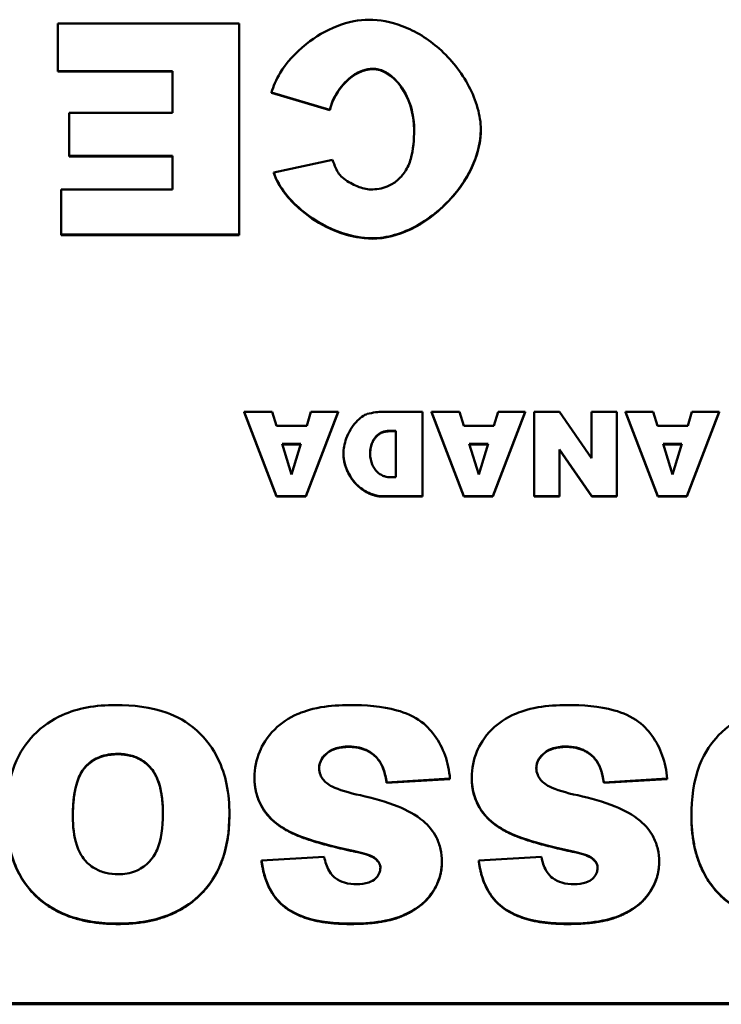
# Model space of a CAD drawing. Header units: inches. Extents: x 1.4 to 53.9, y 1.3 to 58.
# Tile 20 of 227: x 40.133 to 40.785, y 9.323 to 10.238. Entities that reach past the tile are written whole.
import ezdxf

# ---------------------------------------------------------------- set-up
doc = ezdxf.new("R2010")
doc.units = ezdxf.units.IN
doc.header["$MEASUREMENT"] = 0
doc.layers.add('Visible (ANSI)', color=7, linetype='Continuous', lineweight=50)
doc.layers.add('Visible Narrow (ANSI)', color=7, linetype='Continuous', lineweight=35)

msp = doc.modelspace()

# ---------------------------------------------------------------- linework, layer by layer
at = {"layer": 'Visible (ANSI)'}
for p, q in [((40.3373, 10.23493), (40.16868, 10.23493)), ((40.16868, 10.23493), (40.16868, 10.19052)), ((40.3373, 10.03858), (40.3373, 10.23493)), ((40.16868, 10.19052), (40.27532, 10.19052)), ((40.16868, 10.19014), (40.16868, 10.19052)), ((40.27532, 10.19014), (40.16868, 10.19014)), ((40.27532, 10.19052), (40.27532, 10.15178)), ((40.36752, 10.17068), (40.42161, 10.15461)), ((40.36752, 10.1703), (40.36752, 10.17068)), ((40.42161, 10.15423), (40.36752, 10.1703)), ((40.27532, 10.15178), (40.17926, 10.15178)), ((40.17926, 10.15178), (40.17926, 10.11171)), ((40.42161, 10.15423), (40.42161, 10.15461)), ((40.56194, 10.1359), (40.56194, 10.13628)), ((40.17926, 10.11171), (40.27532, 10.11171)), ((40.17926, 10.11133), (40.17926, 10.11171)), ((40.27532, 10.11133), (40.17926, 10.11133)), ((40.27532, 10.11171), (40.27532, 10.08053)), ((40.42411, 10.10812), (40.36945, 10.09622)), ((40.36945, 10.09584), (40.36945, 10.09622)), ((40.17176, 10.08053), (40.17176, 10.03858)), ((40.27532, 10.08053), (40.17176, 10.08053)), ((40.17176, 10.03858), (40.3373, 10.03858)), ((40.17176, 10.0382), (40.17176, 10.03858)), ((40.3373, 10.0382), (40.17176, 10.0382)), ((40.3373, 10.0382), (40.3373, 10.03858)), ((40.36798, 9.87398), (40.34211, 9.87398)), ((40.34211, 9.87398), (40.37214, 9.79544)), ((40.34211, 9.8736), (40.34211, 9.87398)), ((40.37214, 9.79506), (40.34211, 9.8736)), ((40.37199, 9.86098), (40.36798, 9.87398)), ((40.39917, 9.79544), (40.42927, 9.87398)), ((40.42927, 9.8736), (40.39917, 9.79506)), ((40.40402, 9.87398), (40.40009, 9.86098)), ((40.42927, 9.87398), (40.40402, 9.87398)), ((40.42927, 9.8736), (40.42927, 9.87398)), ((40.50781, 9.87398), (40.47108, 9.87398)), ((40.50781, 9.79544), (40.50781, 9.87398)), ((40.542, 9.87398), (40.51613, 9.87398)), ((40.51613, 9.87398), (40.54615, 9.79544)), ((40.51613, 9.8736), (40.51613, 9.87398)), ((40.54615, 9.79506), (40.51613, 9.8736)), ((40.546, 9.86098), (40.542, 9.87398)), ((40.57318, 9.79544), (40.60329, 9.87398)), ((40.60329, 9.8736), (40.57318, 9.79506)), ((40.57803, 9.87398), (40.5741, 9.86098)), ((40.60329, 9.87398), (40.57803, 9.87398)), ((40.60329, 9.8736), (40.60329, 9.87398)), ((40.63493, 9.87398), (40.6116, 9.87398)), ((40.6116, 9.87398), (40.6116, 9.79544)), ((40.66496, 9.83074), (40.63493, 9.87398)), ((40.68821, 9.87398), (40.66496, 9.87398)), ((40.66496, 9.87398), (40.66496, 9.83074)), ((40.68821, 9.79544), (40.68821, 9.87398)), ((40.72217, 9.87398), (40.6963, 9.87398)), ((40.6963, 9.87398), (40.72633, 9.79544)), ((40.6963, 9.8736), (40.6963, 9.87398)), ((40.72633, 9.79506), (40.6963, 9.8736)), ((40.72617, 9.86098), (40.72217, 9.87398)), ((40.75335, 9.79544), (40.78346, 9.87398)), ((40.78346, 9.8736), (40.75335, 9.79506)), ((40.7582, 9.87398), (40.75428, 9.86098)), ((40.78346, 9.87398), (40.7582, 9.87398)), ((40.78346, 9.8736), (40.78346, 9.87398)), ((40.40009, 9.86098), (40.37199, 9.86098)), ((40.5741, 9.86098), (40.546, 9.86098)), ((40.75428, 9.86098), (40.72617, 9.86098)), ((40.47701, 9.85614), (40.48309, 9.85614)), ((40.48309, 9.85576), (40.47701, 9.85576)), ((40.48309, 9.85614), (40.48309, 9.8132)), ((40.37715, 9.84397), (40.3947, 9.84397)), ((40.38592, 9.81577), (40.37715, 9.84397)), ((40.39458, 9.84359), (40.37726, 9.84359)), ((40.3947, 9.84397), (40.38592, 9.81577)), ((40.55116, 9.84397), (40.56871, 9.84397)), ((40.55994, 9.81577), (40.55116, 9.84397)), ((40.5686, 9.84359), (40.55128, 9.84359)), ((40.56871, 9.84397), (40.55994, 9.81577)), ((40.63493, 9.8389), (40.66512, 9.79544)), ((40.63493, 9.79544), (40.63493, 9.8389)), ((40.66512, 9.79506), (40.63493, 9.83852)), ((40.73133, 9.84397), (40.74889, 9.84397)), ((40.74011, 9.81577), (40.73133, 9.84397)), ((40.74877, 9.84359), (40.73145, 9.84359)), ((40.74889, 9.84397), (40.74011, 9.81577)), ((40.4342, 9.83406), (40.4342, 9.83444)), ((40.48309, 9.8132), (40.47693, 9.8132)), ((40.37214, 9.79544), (40.39917, 9.79544)), ((40.37214, 9.79506), (40.37214, 9.79544)), ((40.39917, 9.79506), (40.37214, 9.79506)), ((40.39917, 9.79506), (40.39917, 9.79544)), ((40.47108, 9.79544), (40.50781, 9.79544)), ((40.50781, 9.79506), (40.47108, 9.79506)), ((40.50781, 9.79506), (40.50781, 9.79544)), ((40.54615, 9.79544), (40.57318, 9.79544)), ((40.54615, 9.79506), (40.54615, 9.79544)), ((40.57318, 9.79506), (40.54615, 9.79506)), ((40.57318, 9.79506), (40.57318, 9.79544)), ((40.6116, 9.79544), (40.63493, 9.79544)), ((40.6116, 9.79506), (40.6116, 9.79544)), ((40.63493, 9.79506), (40.6116, 9.79506)), ((40.63493, 9.79506), (40.63493, 9.79544)), ((40.66512, 9.79544), (40.68821, 9.79544)), ((40.66512, 9.79506), (40.66512, 9.79544)), ((40.68821, 9.79506), (40.66512, 9.79506)), ((40.68821, 9.79506), (40.68821, 9.79544)), ((40.72633, 9.79544), (40.75335, 9.79544)), ((40.72633, 9.79506), (40.72633, 9.79544)), ((40.75335, 9.79506), (40.72633, 9.79506)), ((40.75335, 9.79506), (40.75335, 9.79544)), ((40.46665, 9.55049), (40.46665, 9.55087)), ((40.66858, 9.55049), (40.66858, 9.55087)), ((40.35154, 9.53367), (40.35154, 9.53405)), ((40.47435, 9.52933), (40.53325, 9.53292)), ((40.53325, 9.53254), (40.47435, 9.52895)), ((40.47435, 9.52895), (40.47435, 9.52933)), ((40.53325, 9.53254), (40.53325, 9.53292)), ((40.55347, 9.53367), (40.55347, 9.53405)), ((40.67628, 9.52933), (40.73518, 9.53292)), ((40.73518, 9.53254), (40.67628, 9.52895)), ((40.67628, 9.52895), (40.67628, 9.52933)), ((40.73518, 9.53254), (40.73518, 9.53292)), ((40.32825, 9.49946), (40.32825, 9.49984)), ((40.7577, 9.49795), (40.7577, 9.49833)), ((40.44317, 9.46545), (40.44317, 9.46583)), ((40.64509, 9.46545), (40.64509, 9.46583)), ((40.41641, 9.46016), (40.35809, 9.45675)), ((40.35809, 9.45637), (40.35809, 9.45675)), ((40.46396, 9.45826), (40.46396, 9.45864)), ((40.52575, 9.45524), (40.52575, 9.45562)), ((40.61834, 9.46016), (40.56001, 9.45675)), ((40.56001, 9.45637), (40.56001, 9.45675)), ((40.66588, 9.45826), (40.66588, 9.45864)), ((40.72767, 9.45524), (40.72767, 9.45562)), ((41.46971, 9.32414), (37.46971, 9.32414)), ((37.46971, 9.32319), (41.46971, 9.32319))]:
    msp.add_line(p, q, dxfattribs=at)
for points, degree, knots in [([(40.45799, 10.23834), (40.44901, 10.23834), (40.43885, 10.23639), (40.41807, 10.22835), (40.40826, 10.2226), (40.38939, 10.20761), (40.38118, 10.19825), (40.37152, 10.18249), (40.36887, 10.17625), (40.36752, 10.17068)], 3, [-0.2193082, -0.2193082, -0.2193082, -0.2193082, -0.1639216, -0.1639216, -0.1090699, -0.1090699, -0.0444721, -0.0444721, 0, 0, 0, 0]), ([(40.56194, 10.13628), (40.56194, 10.14296), (40.56081, 10.14974), (40.55705, 10.16314), (40.55424, 10.16994), (40.54397, 10.18947), (40.53442, 10.20156), (40.51309, 10.22037), (40.50145, 10.22769), (40.47824, 10.23646), (40.46778, 10.23834), (40.45799, 10.23834)], 3, [-0.3559299, -0.3559299, -0.3559299, -0.3559299, -0.3108821, -0.3108821, -0.2624178, -0.2624178, -0.1634296, -0.1634296, -0.0745408, -0.0745408, 0, 0, 0, 0]), ([(40.42161, 10.15461), (40.4228, 10.16013), (40.42517, 10.16554), (40.43156, 10.17579), (40.43595, 10.18083), (40.44438, 10.18743), (40.44819, 10.18969), (40.45522, 10.19218), (40.45831, 10.19279), (40.46146, 10.19279)], 3, [-0.1495901, -0.1495901, -0.1495901, -0.1495901, -0.1058786, -0.1058786, -0.056901, -0.056901, -0.023954, -0.023954, 0, 0, 0, 0]), ([(40.46146, 10.19279), (40.46326, 10.19279), (40.46504, 10.19256), (40.46862, 10.19168), (40.4704, 10.19102), (40.47586, 10.1884), (40.47926, 10.18581), (40.48705, 10.17809), (40.49131, 10.17174), (40.49788, 10.15601), (40.49996, 10.14639), (40.49996, 10.1359)], 3, [-0.2414972, -0.2414972, -0.2414972, -0.2414972, -0.2219146, -0.2219146, -0.2013139, -0.2013139, -0.1557968, -0.1557968, -0.081396, -0.081396, 0, 0, 0, 0]), ([(40.46088, 10.03517), (40.46798, 10.03517), (40.47503, 10.0363), (40.48898, 10.04031), (40.49587, 10.04327), (40.51583, 10.05431), (40.52805, 10.06472), (40.54593, 10.08637), (40.55268, 10.09757), (40.56009, 10.11807), (40.56194, 10.12714), (40.56194, 10.13628)], 3, [-0.3971658, -0.3971658, -0.3971658, -0.3971658, -0.3430598, -0.3430598, -0.286459, -0.286459, -0.1686381, -0.1686381, -0.0709289, -0.0709289, 0, 0, 0, 0]), ([(40.49996, 10.1359), (40.49996, 10.12714), (40.49926, 10.11735), (40.49561, 10.10478), (40.49392, 10.10069), (40.49149, 10.09716)], 3, [-0.1015051, -0.1015051, -0.1015051, -0.1015051, -0.0331005, -0.0331005, 0, 0, 0, 0]), ([(40.43008, 10.09508), (40.42889, 10.09669), (40.42787, 10.09862), (40.42593, 10.10287), (40.42494, 10.10557), (40.42411, 10.10812)], 3, [-0.03612274, -0.03612274, -0.03612274, -0.03612274, -0.02081743, -0.02081743, 0, 0, 0, 0]), ([(40.36945, 10.09622), (40.37182, 10.08926), (40.37571, 10.08271), (40.38525, 10.07041), (40.39125, 10.06453), (40.40819, 10.05109), (40.42053, 10.04424), (40.44216, 10.03701), (40.45155, 10.03517), (40.46088, 10.03517)], 3, [-0.2937692, -0.2937692, -0.2937692, -0.2937692, -0.2366427, -0.2366427, -0.1737272, -0.1737272, -0.0710862, -0.0710862, 0, 0, 0, 0]), ([(40.45953, 10.08053), (40.45596, 10.08053), (40.45153, 10.08166), (40.44272, 10.08525), (40.43836, 10.0877), (40.43293, 10.0919), (40.43125, 10.09351), (40.43008, 10.09508)], 3, [-0.06681035, -0.06681035, -0.06681035, -0.06681035, -0.04096079, -0.04096079, -0.01515214, -0.01515214, 0, 0, 0, 0]), ([(40.49149, 10.09716), (40.48939, 10.09404), (40.48693, 10.0912), (40.48129, 10.08648), (40.47824, 10.08465), (40.47002, 10.08134), (40.46481, 10.08053), (40.45953, 10.08053)], 3, [-0.09673116, -0.09673116, -0.09673116, -0.09673116, -0.06774226, -0.06774226, -0.04021983, -0.04021983, 0, 0, 0, 0]), ([(40.45638, 9.87186), (40.45498, 9.87149), (40.45329, 9.87064), (40.4497, 9.86806), (40.44784, 9.86637), (40.44238, 9.86024), (40.43907, 9.85493), (40.43519, 9.84429), (40.4342, 9.83935), (40.4342, 9.83444)], 3, [-0.1379992, -0.1379992, -0.1379992, -0.1379992, -0.112289, -0.112289, -0.0873692, -0.0873692, -0.0380582, -0.0380582, 0, 0, 0, 0]), ([(40.47108, 9.87398), (40.46875, 9.87398), (40.4664, 9.87378), (40.4615, 9.87308), (40.45891, 9.87253), (40.45638, 9.87186)], 3, [-0.03774435, -0.03774435, -0.03774435, -0.03774435, -0.01997479, -0.01997479, 0, 0, 0, 0]), ([(40.45907, 9.8349), (40.45907, 9.83694), (40.45926, 9.83899), (40.46006, 9.84283), (40.46063, 9.84464), (40.46235, 9.8483), (40.46356, 9.85011), (40.46656, 9.85305), (40.46825, 9.85415), (40.47233, 9.85578), (40.47465, 9.85614), (40.47701, 9.85614)], 3, [-0.08079257, -0.08079257, -0.08079257, -0.08079257, -0.06495498, -0.06495498, -0.05038457, -0.05038457, -0.03362612, -0.03362612, -0.01798948, -0.01798948, 0, 0, 0, 0]), ([(40.4342, 9.83444), (40.4342, 9.83214), (40.43459, 9.82913), (40.43642, 9.82239), (40.43777, 9.81904), (40.44192, 9.81146), (40.44511, 9.80743), (40.45283, 9.80087), (40.45696, 9.79863), (40.46452, 9.796), (40.46799, 9.79544), (40.47108, 9.79544)], 3, [-0.115181, -0.115181, -0.115181, -0.115181, -0.0964893, -0.0964893, -0.0774162, -0.0774162, -0.0502336, -0.0502336, -0.0235645, -0.0235645, 0, 0, 0, 0]), ([(40.47693, 9.8132), (40.4759, 9.8132), (40.47487, 9.81331), (40.47285, 9.81374), (40.47187, 9.81405), (40.46899, 9.8153), (40.46723, 9.81651), (40.4638, 9.81984), (40.4622, 9.82219), (40.45979, 9.82785), (40.45907, 9.83123), (40.45907, 9.8349)], 3, [-0.09491255, -0.09491255, -0.09491255, -0.09491255, -0.08492541, -0.08492541, -0.0749782, -0.0749782, -0.05447356, -0.05447356, -0.02844888, -0.02844888, 0, 0, 0, 0]), ([(40.22257, 9.60133), (40.21356, 9.60133), (40.20445, 9.60066), (40.18774, 9.59751), (40.18006, 9.59525), (40.16364, 9.58783), (40.15424, 9.58166), (40.13986, 9.56666), (40.13327, 9.55776), (40.1228, 9.53064), (40.12093, 9.51409), (40.12093, 9.49833)], 3, [-0.5784243, -0.5784243, -0.5784243, -0.5784243, -0.4607074, -0.4607074, -0.3563236, -0.3563236, -0.2246714, -0.2246714, -0.1222683, -0.1222683, 0, 0, 0, 0]), ([(40.32825, 9.49984), (40.32825, 9.5092), (40.32748, 9.51866), (40.32392, 9.53599), (40.32135, 9.54394), (40.31333, 9.56011), (40.30672, 9.5697), (40.28866, 9.58612), (40.27902, 9.59101), (40.25527, 9.59955), (40.23853, 9.60133), (40.22257, 9.60133)], 3, [-0.3851353, -0.3851353, -0.3851353, -0.3851353, -0.3191755, -0.3191755, -0.260546, -0.260546, -0.1924308, -0.1924308, -0.121625, -0.121625, 0, 0, 0, 0]), ([(40.44028, 9.60133), (40.43128, 9.60133), (40.42206, 9.60075), (40.40254, 9.59736), (40.39552, 9.59468), (40.38351, 9.58939), (40.3764, 9.58477), (40.36298, 9.57147), (40.35874, 9.5637), (40.35311, 9.55049), (40.35154, 9.54242), (40.35154, 9.53405)], 3, [-0.1860868, -0.1860868, -0.1860868, -0.1860868, -0.1693712, -0.1693712, -0.1492758, -0.1492758, -0.1111652, -0.1111652, -0.0649681, -0.0649681, 0, 0, 0, 0]), ([(40.53325, 9.53292), (40.53264, 9.54029), (40.5312, 9.54755), (40.52635, 9.56113), (40.52311, 9.56728), (40.51682, 9.57585), (40.51272, 9.58123), (40.49996, 9.59084), (40.49195, 9.59416), (40.47014, 9.60021), (40.45451, 9.60133), (40.44028, 9.60133)], 3, [-0.4654095, -0.4654095, -0.4654095, -0.4654095, -0.3446019, -0.3446019, -0.2304385, -0.2304385, -0.1721307, -0.1721307, -0.1084175, -0.1084175, 0, 0, 0, 0]), ([(40.6422, 9.60133), (40.63321, 9.60133), (40.62399, 9.60075), (40.60446, 9.59736), (40.59744, 9.59468), (40.58544, 9.58939), (40.57832, 9.58477), (40.56491, 9.57147), (40.56066, 9.5637), (40.55504, 9.55049), (40.55347, 9.54242), (40.55347, 9.53405)], 3, [-0.1860868, -0.1860868, -0.1860868, -0.1860868, -0.1693712, -0.1693712, -0.1492758, -0.1492758, -0.1111652, -0.1111652, -0.0649681, -0.0649681, 0, 0, 0, 0]), ([(40.73518, 9.53292), (40.73456, 9.54029), (40.73312, 9.54755), (40.72827, 9.56113), (40.72504, 9.56728), (40.71874, 9.57585), (40.71465, 9.58123), (40.70189, 9.59084), (40.69388, 9.59416), (40.67206, 9.60021), (40.65643, 9.60133), (40.6422, 9.60133)], 3, [-0.4654095, -0.4654095, -0.4654095, -0.4654095, -0.3446019, -0.3446019, -0.2304385, -0.2304385, -0.1721307, -0.1721307, -0.1084175, -0.1084175, 0, 0, 0, 0]), ([(40.85934, 9.60133), (40.85032, 9.60133), (40.84121, 9.60066), (40.82451, 9.59751), (40.81682, 9.59525), (40.8004, 9.58783), (40.79101, 9.58166), (40.77662, 9.56666), (40.77003, 9.55776), (40.75956, 9.53064), (40.7577, 9.51409), (40.7577, 9.49833)], 3, [-0.5784243, -0.5784243, -0.5784243, -0.5784243, -0.4607074, -0.4607074, -0.3563236, -0.3563236, -0.2246714, -0.2246714, -0.1222683, -0.1222683, 0, 0, 0, 0]), ([(40.18272, 9.49758), (40.18272, 9.51219), (40.18435, 9.52491), (40.19025, 9.53882), (40.19263, 9.54239), (40.19927, 9.54883), (40.20309, 9.55129), (40.21283, 9.55514), (40.21866, 9.55597), (40.2245, 9.55597)], 3, [-0.1896024, -0.1896024, -0.1896024, -0.1896024, -0.1155441, -0.1155441, -0.0799758, -0.0799758, -0.0444699, -0.0444699, 0, 0, 0, 0]), ([(40.2245, 9.55559), (40.20467, 9.55559), (40.18279, 9.53015), (40.18272, 9.49758)], 2, [0, 0, 0, 1, 1.994213, 1.994213, 1.994213]), ([(40.2245, 9.55597), (40.22851, 9.55597), (40.23251, 9.55556), (40.23998, 9.55365), (40.24337, 9.55226), (40.25104, 9.54758), (40.25389, 9.54447), (40.25888, 9.53861), (40.26127, 9.53356), (40.26565, 9.51953), (40.26646, 9.50943), (40.26646, 9.50022)], 3, [-0.1552026, -0.1552026, -0.1552026, -0.1552026, -0.1423617, -0.1423617, -0.1304881, -0.1304881, -0.1134625, -0.1134625, -0.0714503, -0.0714503, 0, 0, 0, 0]), ([(40.26646, 9.50003), (40.26642, 9.52955), (40.24394, 9.55559), (40.2245, 9.55559)], 2, [0.00319, 0.00319, 0.00319, 1, 2, 2, 2]), ([(40.4116, 9.54255), (40.4116, 9.54376), (40.41172, 9.54496), (40.41225, 9.54731), (40.41264, 9.54844), (40.41426, 9.55189), (40.4159, 9.55394), (40.41973, 9.55753), (40.4222, 9.55932), (40.43, 9.56223), (40.43463, 9.56278), (40.43913, 9.56278)], 3, [-0.1199457, -0.1199457, -0.1199457, -0.1199457, -0.1063301, -0.1063301, -0.0928068, -0.0928068, -0.0635414, -0.0635414, -0.0342188, -0.0342188, 0, 0, 0, 0]), ([(40.43913, 9.5624), (40.42604, 9.5624), (40.41169, 9.55019), (40.4116, 9.54237)], 2, [0, 0, 0, 1, 1.987849, 1.987849, 1.987849]), ([(40.43913, 9.56278), (40.44244, 9.56278), (40.44576, 9.56247), (40.45194, 9.56106), (40.45476, 9.56004), (40.46102, 9.55665), (40.46409, 9.55404), (40.46665, 9.55087)], 3, [-0.07975348, -0.07975348, -0.07975348, -0.07975348, -0.05449416, -0.05449416, -0.03144363, -0.03144363, 0, 0, 0, 0]), ([(40.61352, 9.54255), (40.61352, 9.54376), (40.61365, 9.54496), (40.61417, 9.54731), (40.61456, 9.54844), (40.61619, 9.55189), (40.61782, 9.55394), (40.62165, 9.55753), (40.62412, 9.55932), (40.63192, 9.56223), (40.63656, 9.56278), (40.64105, 9.56278)], 3, [-0.1199457, -0.1199457, -0.1199457, -0.1199457, -0.1063301, -0.1063301, -0.0928068, -0.0928068, -0.0635414, -0.0635414, -0.0342188, -0.0342188, 0, 0, 0, 0]), ([(40.64105, 9.5624), (40.62796, 9.5624), (40.61361, 9.55019), (40.61352, 9.54237)], 2, [0, 0, 0, 1, 1.987849, 1.987849, 1.987849]), ([(40.64105, 9.56278), (40.64436, 9.56278), (40.64769, 9.56247), (40.65386, 9.56106), (40.65669, 9.56004), (40.66295, 9.55665), (40.66601, 9.55404), (40.66858, 9.55087)], 3, [-0.07975348, -0.07975348, -0.07975348, -0.07975348, -0.05449416, -0.05449416, -0.03144363, -0.03144363, 0, 0, 0, 0]), ([(40.46665, 9.55087), (40.46877, 9.54817), (40.47032, 9.54501), (40.47289, 9.53782), (40.47378, 9.5335), (40.47435, 9.52933)], 3, [-0.0591236, -0.0591236, -0.0591236, -0.0591236, -0.03271839, -0.03271839, 0, 0, 0, 0]), ([(40.66858, 9.55087), (40.67069, 9.54817), (40.67224, 9.54501), (40.67481, 9.53782), (40.67571, 9.5335), (40.67628, 9.52933)], 3, [-0.0591236, -0.0591236, -0.0591236, -0.0591236, -0.03271839, -0.03271839, 0, 0, 0, 0]), ([(40.41853, 9.52895), (40.41728, 9.53004), (40.41612, 9.53124), (40.41421, 9.53374), (40.41344, 9.53502), (40.41201, 9.53837), (40.4116, 9.54042), (40.4116, 9.54255)], 3, [-0.04086772, -0.04086772, -0.04086772, -0.04086772, -0.02813448, -0.02813448, -0.01656236, -0.01656236, 0, 0, 0, 0]), ([(40.62045, 9.52895), (40.6192, 9.53004), (40.61804, 9.53124), (40.61613, 9.53374), (40.61536, 9.53502), (40.61394, 9.53837), (40.61352, 9.54042), (40.61352, 9.54255)], 3, [-0.04086772, -0.04086772, -0.04086772, -0.04086772, -0.02813448, -0.02813448, -0.01656236, -0.01656236, 0, 0, 0, 0]), ([(40.35154, 9.53405), (40.35154, 9.52822), (40.35233, 9.52248), (40.35558, 9.51216), (40.35802, 9.50679), (40.36629, 9.49565), (40.37224, 9.49074), (40.38729, 9.48158), (40.40245, 9.47454), (40.44317, 9.46583)], 3, [-0.9993053, -0.9993053, -0.9993053, -0.9993053, -0.7635292, -0.7635292, -0.5624344, -0.5624344, -0.3175496, -0.3175496, 0, 0, 0, 0]), ([(40.4501, 9.51742), (40.43927, 9.51981), (40.42991, 9.52252), (40.42182, 9.52655), (40.41995, 9.52767), (40.41853, 9.52895)], 3, [-0.06130892, -0.06130892, -0.06130892, -0.06130892, -0.01464474, -0.01464474, 0, 0, 0, 0]), ([(40.55347, 9.53405), (40.55347, 9.52822), (40.55426, 9.52248), (40.55751, 9.51216), (40.55994, 9.50679), (40.56822, 9.49565), (40.57417, 9.49074), (40.58922, 9.48158), (40.60438, 9.47454), (40.64509, 9.46583)], 3, [-0.9993053, -0.9993053, -0.9993053, -0.9993053, -0.7635292, -0.7635292, -0.5624344, -0.5624344, -0.3175496, -0.3175496, 0, 0, 0, 0]), ([(40.65202, 9.51742), (40.64119, 9.51981), (40.63184, 9.52252), (40.62374, 9.52655), (40.62187, 9.52767), (40.62045, 9.52895)], 3, [-0.06130892, -0.06130892, -0.06130892, -0.06130892, -0.01464474, -0.01464474, 0, 0, 0, 0]), ([(40.50823, 9.49361), (40.5016, 9.49932), (40.49316, 9.5037), (40.47403, 9.51153), (40.46171, 9.51489), (40.4501, 9.51742)], 3, [-0.1575854, -0.1575854, -0.1575854, -0.1575854, -0.0906523, -0.0906523, 0, 0, 0, 0]), ([(40.71015, 9.49361), (40.70352, 9.49932), (40.69508, 9.5037), (40.67596, 9.51153), (40.66364, 9.51489), (40.65202, 9.51742)], 3, [-0.1575854, -0.1575854, -0.1575854, -0.1575854, -0.0906523, -0.0906523, 0, 0, 0, 0]), ([(40.22488, 9.39817), (40.23374, 9.39817), (40.24266, 9.39883), (40.25923, 9.40187), (40.26692, 9.40407), (40.28709, 9.41274), (40.29577, 9.41981), (40.30989, 9.43404), (40.31602, 9.44358), (40.32612, 9.46868), (40.32825, 9.48436), (40.32825, 9.49984)], 3, [-0.3524613, -0.3524613, -0.3524613, -0.3524613, -0.3113787, -0.3113787, -0.2742855, -0.2742855, -0.2092964, -0.2092964, -0.1201929, -0.1201929, 0, 0, 0, 0]), ([(40.26646, 9.50022), (40.26646, 9.48765), (40.26497, 9.47602), (40.25913, 9.46236), (40.25656, 9.45833), (40.24929, 9.45131), (40.24543, 9.44876), (40.23596, 9.44494), (40.23056, 9.44409), (40.22507, 9.44409)], 3, [-0.2039692, -0.2039692, -0.2039692, -0.2039692, -0.1195103, -0.1195103, -0.0779546, -0.0779546, -0.041822, -0.041822, 0, 0, 0, 0]), ([(40.12093, 9.49833), (40.12093, 9.48952), (40.12163, 9.48065), (40.12485, 9.4642), (40.12717, 9.4566), (40.13624, 9.4369), (40.14344, 9.42881), (40.15713, 9.41586), (40.16674, 9.41004), (40.19243, 9.40022), (40.20882, 9.39817), (40.22488, 9.39817)], 3, [-0.33721, -0.33721, -0.33721, -0.33721, -0.3003307, -0.3003307, -0.2671462, -0.2671462, -0.2098487, -0.2098487, -0.1224121, -0.1224121, 0, 0, 0, 0]), ([(40.22507, 9.44409), (40.22114, 9.44409), (40.2172, 9.44448), (40.20986, 9.44625), (40.20651, 9.44754), (40.19864, 9.45204), (40.19564, 9.45516), (40.19045, 9.46108), (40.188, 9.46594), (40.18357, 9.47939), (40.18272, 9.48883), (40.18272, 9.49758)], 3, [-0.1543748, -0.1543748, -0.1543748, -0.1543748, -0.1407993, -0.1407993, -0.1282905, -0.1282905, -0.1093867, -0.1093867, -0.0678725, -0.0678725, 0, 0, 0, 0]), ([(40.52575, 9.45562), (40.52575, 9.45961), (40.52535, 9.46359), (40.52363, 9.4712), (40.52236, 9.47476), (40.51761, 9.48413), (40.51336, 9.48924), (40.50823, 9.49361)], 3, [-0.1122514, -0.1122514, -0.1122514, -0.1122514, -0.0812556, -0.0812556, -0.0517516, -0.0517516, 0, 0, 0, 0]), ([(40.72767, 9.45562), (40.72767, 9.45961), (40.72728, 9.46359), (40.72555, 9.4712), (40.72428, 9.47476), (40.71953, 9.48413), (40.71528, 9.48924), (40.71015, 9.49361)], 3, [-0.1122514, -0.1122514, -0.1122514, -0.1122514, -0.0812556, -0.0812556, -0.0517516, -0.0517516, 0, 0, 0, 0]), ([(40.7577, 9.49833), (40.7577, 9.48952), (40.7584, 9.48065), (40.76161, 9.4642), (40.76393, 9.4566), (40.77301, 9.4369), (40.78021, 9.42881), (40.7939, 9.41586), (40.80351, 9.41004), (40.82919, 9.40022), (40.84558, 9.39817), (40.86165, 9.39817)], 3, [-0.33721, -0.33721, -0.33721, -0.33721, -0.3003307, -0.3003307, -0.2671462, -0.2671462, -0.2098487, -0.2098487, -0.1224121, -0.1224121, 0, 0, 0, 0]), ([(40.44317, 9.46583), (40.45039, 9.46441), (40.45663, 9.46273), (40.46181, 9.46019), (40.46302, 9.45948), (40.46396, 9.45864)], 3, [-0.04433466, -0.04433466, -0.04433466, -0.04433466, -0.00964261, -0.00964261, 0, 0, 0, 0]), ([(40.64509, 9.46583), (40.65232, 9.46441), (40.65855, 9.46273), (40.66373, 9.46019), (40.66495, 9.45948), (40.66588, 9.45864)], 3, [-0.04433466, -0.04433466, -0.04433466, -0.04433466, -0.00964261, -0.00964261, 0, 0, 0, 0]), ([(40.35809, 9.45675), (40.35922, 9.44776), (40.36153, 9.43878), (40.36888, 9.42482), (40.37292, 9.41961), (40.382, 9.41187), (40.38842, 9.40743), (40.4119, 9.39952), (40.42683, 9.39817), (40.44066, 9.39817)], 3, [-0.4418767, -0.4418767, -0.4418767, -0.4418767, -0.2957437, -0.2957437, -0.1886322, -0.1886322, -0.1054557, -0.1054557, 0, 0, 0, 0]), ([(40.44682, 9.43483), (40.44294, 9.43483), (40.43896, 9.43523), (40.43224, 9.43718), (40.42943, 9.43848), (40.42518, 9.44163), (40.42293, 9.4437), (40.41855, 9.45108), (40.4172, 9.45566), (40.41641, 9.46016)], 3, [-0.1640096, -0.1640096, -0.1640096, -0.1640096, -0.1097308, -0.1097308, -0.0662085, -0.0662085, -0.0353979, -0.0353979, 0, 0, 0, 0]), ([(40.44066, 9.39817), (40.4502, 9.39817), (40.4602, 9.39871), (40.48069, 9.40212), (40.48739, 9.40478), (40.49817, 9.40968), (40.50451, 9.41365), (40.51627, 9.42499), (40.51968, 9.43136), (40.5244, 9.44236), (40.52575, 9.44886), (40.52575, 9.45562)], 3, [-0.1622541, -0.1622541, -0.1622541, -0.1622541, -0.1455565, -0.1455565, -0.1259062, -0.1259062, -0.0926284, -0.0926284, -0.0524969, -0.0524969, 0, 0, 0, 0]), ([(40.46396, 9.45864), (40.46483, 9.45793), (40.46565, 9.45714), (40.46697, 9.45549), (40.46749, 9.45465), (40.46834, 9.45265), (40.46858, 9.45151), (40.46858, 9.45033)], 3, [-0.02546429, -0.02546429, -0.02546429, -0.02546429, -0.01682909, -0.01682909, -0.00919782, -0.00919782, 0, 0, 0, 0]), ([(40.56001, 9.45675), (40.56114, 9.44776), (40.56346, 9.43878), (40.57081, 9.42482), (40.57485, 9.41961), (40.58392, 9.41187), (40.59035, 9.40743), (40.61382, 9.39952), (40.62875, 9.39817), (40.64259, 9.39817)], 3, [-0.4418767, -0.4418767, -0.4418767, -0.4418767, -0.2957437, -0.2957437, -0.1886322, -0.1886322, -0.1054557, -0.1054557, 0, 0, 0, 0]), ([(40.64875, 9.43483), (40.64486, 9.43483), (40.64089, 9.43523), (40.63416, 9.43718), (40.63136, 9.43848), (40.62711, 9.44163), (40.62486, 9.4437), (40.62048, 9.45108), (40.61912, 9.45566), (40.61834, 9.46016)], 3, [-0.1640096, -0.1640096, -0.1640096, -0.1640096, -0.1097308, -0.1097308, -0.0662085, -0.0662085, -0.0353979, -0.0353979, 0, 0, 0, 0]), ([(40.64259, 9.39817), (40.65213, 9.39817), (40.66213, 9.39871), (40.68262, 9.40212), (40.68931, 9.40478), (40.7001, 9.40968), (40.70644, 9.41365), (40.7182, 9.42499), (40.72161, 9.43136), (40.72633, 9.44236), (40.72767, 9.44886), (40.72767, 9.45562)], 3, [-0.1622541, -0.1622541, -0.1622541, -0.1622541, -0.1455565, -0.1455565, -0.1259062, -0.1259062, -0.0926284, -0.0926284, -0.0524969, -0.0524969, 0, 0, 0, 0]), ([(40.66588, 9.45864), (40.66675, 9.45793), (40.66757, 9.45714), (40.66889, 9.45549), (40.66942, 9.45465), (40.67026, 9.45265), (40.6705, 9.45151), (40.6705, 9.45033)], 3, [-0.02546429, -0.02546429, -0.02546429, -0.02546429, -0.01682909, -0.01682909, -0.00919782, -0.00919782, 0, 0, 0, 0]), ([(40.46858, 9.45033), (40.46858, 9.44929), (40.46847, 9.44826), (40.46804, 9.44626), (40.46772, 9.44532), (40.46644, 9.44265), (40.46522, 9.44114), (40.46245, 9.43867), (40.46061, 9.43738), (40.4543, 9.43521), (40.45045, 9.43483), (40.44682, 9.43483)], 3, [-0.1044389, -0.1044389, -0.1044389, -0.1044389, -0.0904726, -0.0904726, -0.0770037, -0.0770037, -0.0508227, -0.0508227, -0.0276249, -0.0276249, 0, 0, 0, 0]), ([(40.6705, 9.45033), (40.6705, 9.44929), (40.6704, 9.44826), (40.66996, 9.44626), (40.66964, 9.44532), (40.66836, 9.44265), (40.66714, 9.44114), (40.66437, 9.43867), (40.66253, 9.43738), (40.65622, 9.43521), (40.65237, 9.43483), (40.64875, 9.43483)], 3, [-0.1044389, -0.1044389, -0.1044389, -0.1044389, -0.0904726, -0.0904726, -0.0770037, -0.0770037, -0.0508227, -0.0508227, -0.0276249, -0.0276249, 0, 0, 0, 0])]:
    msp.add_open_spline(points, degree=degree, knots=knots, dxfattribs=at)
for points, degree in [([(40.46146, 10.19241), (40.44375, 10.19241), (40.42565, 10.17294), (40.42161, 10.15423)], 3), ([(40.49996, 10.13568), (40.49989, 10.1683), (40.47972, 10.19241), (40.46146, 10.19241)], 3), ([(40.56194, 10.1359), (40.56194, 10.08714), (40.5092, 10.03479), (40.46088, 10.03479)], 3), ([(40.46088, 10.03479), (40.42315, 10.03479), (40.38003, 10.06484), (40.36945, 10.09584)], 3), ([(40.47701, 9.85576), (40.46935, 9.85576), (40.46284, 9.85239), (40.45913, 9.8441), (40.45907, 9.83471)], 4), ([(40.47108, 9.79506), (40.46023, 9.79506), (40.44683, 9.80088), (40.43813, 9.81169), (40.4342, 9.82605), (40.4342, 9.83406)], 5), ([(40.46665, 9.55049), (40.45703, 9.5624), (40.43913, 9.5624)], 2), ([(40.66858, 9.55049), (40.65895, 9.5624), (40.64105, 9.5624)], 2), ([(40.47435, 9.52895), (40.47243, 9.54312), (40.46665, 9.55049)], 2), ([(40.67628, 9.52895), (40.67435, 9.54312), (40.66858, 9.55049)], 2), ([(40.44317, 9.46545), (40.40255, 9.47414), (40.36752, 9.49172), (40.35154, 9.51761), (40.35154, 9.53367)], 2), ([(40.64509, 9.46545), (40.60448, 9.47414), (40.56944, 9.49172), (40.55347, 9.51761), (40.55347, 9.53367)], 2), ([(40.32825, 9.49946), (40.32825, 9.45146), (40.27358, 9.39779), (40.22488, 9.39779)], 2), ([(40.22488, 9.39779), (40.17502, 9.39779), (40.12093, 9.45052), (40.12093, 9.49795)], 2), ([(40.86165, 9.39779), (40.81179, 9.39779), (40.7577, 9.45052), (40.7577, 9.49795)], 2), ([(40.46396, 9.45826), (40.45953, 9.46223), (40.44317, 9.46545)], 2), ([(40.66588, 9.45826), (40.66145, 9.46223), (40.64509, 9.46545)], 2), ([(40.44066, 9.39779), (40.40217, 9.39779), (40.36194, 9.42576), (40.35809, 9.45637)], 2), ([(40.52575, 9.45524), (40.52575, 9.44012), (40.50784, 9.41329), (40.47185, 9.39779), (40.44066, 9.39779)], 2), ([(40.46857, 9.45011), (40.46849, 9.45455), (40.46396, 9.45826)], 2), ([(40.64259, 9.39779), (40.60409, 9.39779), (40.56386, 9.42576), (40.56001, 9.45637)], 2), ([(40.72767, 9.45524), (40.72767, 9.44012), (40.70977, 9.41329), (40.67377, 9.39779), (40.64259, 9.39779)], 2), ([(40.6705, 9.45011), (40.67042, 9.45455), (40.66588, 9.45826)], 2)]:
    msp.add_open_spline(points, degree=degree, dxfattribs=at)
at = {"layer": 'Visible Narrow (ANSI)'}
for p, q in [((40.46146, 10.19241), (40.46146, 10.19279)), ((40.46088, 10.03479), (40.46088, 10.03517)), ((40.47701, 9.85576), (40.47701, 9.85614)), ((40.47108, 9.79506), (40.47108, 9.79544)), ((40.2245, 9.55559), (40.2245, 9.55597)), ((40.43913, 9.5624), (40.43913, 9.56278)), ((40.64105, 9.5624), (40.64105, 9.56278)), ((40.22488, 9.39779), (40.22488, 9.39817)), ((40.44066, 9.39779), (40.44066, 9.39817)), ((40.64259, 9.39779), (40.64259, 9.39817))]:
    msp.add_line(p, q, dxfattribs=at)

doc.saveas('drawing.dxf')
